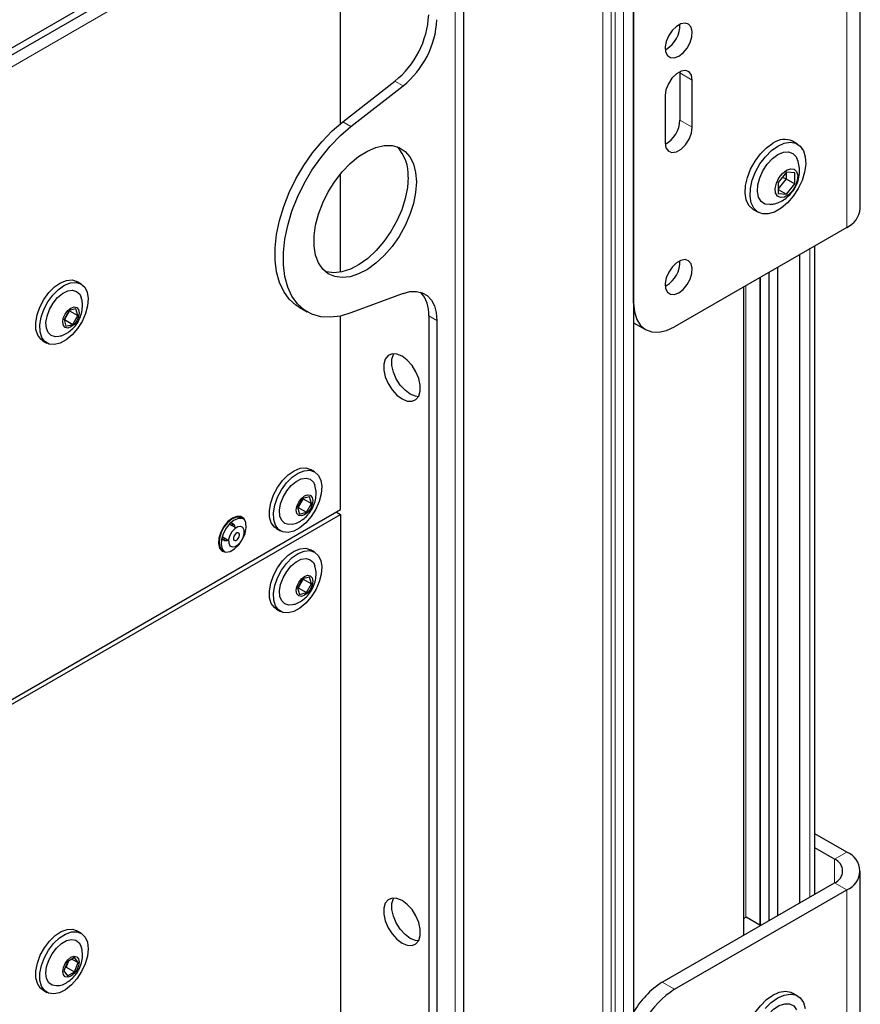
# Paper-space layout 'Blatt2' of a CAD drawing. Header units: millimetres. Extents: x 5 to 418, y 2 to 292.
# Tile 53 of 68: x 153 to 189, y 169 to 212. Entities that reach past the tile are written whole.
import ezdxf

# ---------------------------------------------------------------- set-up
doc = ezdxf.new("R2010")
doc.units = ezdxf.units.MM

psp = doc.layouts.new('Blatt2')

# ---------------------------------------------------------------- linework, layer by layer
at = {"color": 7, "linetype": 'Continuous', "lineweight": 25}
for p, q in [((189.492, 203.629), (189.492, 228.125)), ((179.714, 222.002), (179.714, 144.431)), ((172.39, 98.451), (172.39, 220.932)), ((179.714, 199.547), (179.714, 219.961)), ((138.101, 202.021), (166.367, 218.339)), ((138.101, 201.715), (166.367, 218.033)), ((167.074, 207.296), (167.074, 217.931)), ((181.128, 210.509), (181.077, 210.483)), ((181.709, 209.536), (181.712, 209.478)), ((181.712, 209.478), (181.712, 207.437)), ((167.168, 207.37), (169.414, 209.125)), ((182.242, 207.131), (182.242, 209.172)), ((167.521, 207.166), (169.768, 208.92)), ((181.075, 208.499), (181.075, 206.457)), ((186.786, 206.408), (186.574, 206.531)), ((186.308, 205.193), (185.954, 204.753)), ((186.294, 205.176), (186.294, 204.902)), ((186.661, 205.162), (186.308, 205.193)), ((186.661, 204.69), (186.661, 205.162)), ((167.074, 200.878), (167.074, 205.126)), ((186.294, 204.902), (185.954, 204.48)), ((185.954, 204.753), (185.954, 204.282)), ((186.294, 204.902), (186.12, 204.96)), ((186.294, 204.902), (186.661, 204.69)), ((185.954, 204.454), (186.308, 204.25)), ((186.308, 204.25), (186.661, 204.69)), ((185.954, 204.282), (186.308, 204.25)), ((184.874, 203.586), (185.087, 203.464)), ((188.906, 202.813), (181.482, 198.527)), ((187.535, 174.055), (187.535, 202.021)), ((186.873, 201.639), (186.873, 173.673)), ((185.919, 201.088), (185.919, 173.122)), ((155.879, 200.378), (155.703, 200.48)), ((185.165, 200.653), (185.165, 172.686)), ((185.565, 172.917), (185.565, 200.884)), ((181.128, 200.303), (181.077, 200.276)), ((184.469, 172.285), (184.469, 200.251)), ((169.768, 199.964), (167.521, 199.125)), ((155.362, 199.222), (155.147, 198.847)), ((155.385, 199.212), (155.169, 198.836)), ((155.385, 199.212), (155.358, 199.215)), ((155.658, 199.303), (155.362, 199.222)), ((155.381, 199.227), (155.385, 199.212)), ((155.385, 199.212), (155.739, 199.008)), ((155.739, 199.008), (155.658, 199.303)), ((165.282, 199.374), (165.635, 199.169)), ((155.147, 198.847), (155.227, 198.552)), ((155.169, 198.836), (155.151, 198.831)), ((155.169, 198.836), (155.153, 198.858)), ((155.169, 198.836), (155.523, 198.632)), ((155.523, 198.632), (155.739, 199.008)), ((167.074, 190.638), (167.074, 198.993)), ((170.875, 199.001), (170.875, 126.813)), ((171.229, 198.797), (171.229, 126.609)), ((155.227, 198.552), (155.523, 198.632)), ((179.714, 198.702), (180.232, 198.403)), ((154.228, 197.925), (154.405, 197.823)), ((165.956, 192.273), (165.779, 192.375)), ((165.735, 191.198), (165.439, 191.117)), ((165.815, 190.903), (165.735, 191.198)), ((165.439, 191.117), (165.223, 190.742)), ((165.223, 190.742), (165.303, 190.447)), ((165.245, 190.731), (165.227, 190.726)), ((165.245, 190.731), (165.229, 190.753)), ((165.461, 191.107), (165.245, 190.731)), ((165.245, 190.731), (165.599, 190.527)), ((165.461, 191.107), (165.435, 191.11)), ((165.457, 191.122), (165.461, 191.107)), ((165.461, 191.107), (165.815, 190.903)), ((165.599, 190.527), (165.815, 190.903)), ((138.012, 173.861), (167.074, 190.638)), ((138.012, 173.657), (167.074, 190.434)), ((165.303, 190.447), (165.599, 190.527)), ((166.898, 190.536), (167.074, 190.434)), ((167.074, 190.434), (167.074, 132.256)), ((162.555, 189.853), (162.275, 190.014)), ((162.904, 190.233), (162.816, 190.284)), ((161.963, 189.473), (162.242, 189.312)), ((164.304, 189.82), (164.481, 189.718)), ((161.999, 188.87), (162.088, 188.819)), ((165.956, 188.803), (165.779, 188.905)), ((165.439, 187.647), (165.223, 187.271)), ((165.461, 187.636), (165.245, 187.261)), ((165.461, 187.636), (165.435, 187.64)), ((165.735, 187.727), (165.439, 187.647)), ((165.457, 187.652), (165.461, 187.636)), ((165.461, 187.636), (165.815, 187.432)), ((165.599, 187.057), (165.815, 187.432)), ((165.815, 187.432), (165.735, 187.727)), ((165.223, 187.271), (165.303, 186.976)), ((165.245, 187.261), (165.227, 187.256)), ((165.245, 187.261), (165.229, 187.282)), ((165.245, 187.261), (165.599, 187.057)), ((165.303, 186.976), (165.599, 187.057)), ((164.304, 186.35), (164.481, 186.248)), ((188.906, 175.867), (187.535, 176.658)), ((188.376, 175.561), (187.535, 176.046)), ((189.492, 150.554), (189.492, 175.05)), ((180.951, 170.254), (188.376, 174.54)), ((181.482, 169.948), (188.906, 174.234)), ((184.575, 173.06), (184.469, 172.999)), ((185.165, 172.72), (184.575, 173.06)), ((155.879, 172.371), (155.703, 172.473)), ((155.595, 171.315), (155.289, 171.137)), ((155.484, 171.25), (155.749, 171.097)), ((155.749, 171.097), (155.595, 171.315)), ((155.289, 171.137), (155.136, 170.742)), ((155.243, 170.907), (155.188, 170.875)), ((155.243, 170.907), (155.211, 170.935)), ((155.344, 171.169), (155.243, 170.907)), ((155.243, 170.907), (155.596, 170.703)), ((155.596, 170.703), (155.749, 171.097)), ((155.136, 170.742), (155.29, 170.525)), ((155.29, 170.525), (155.596, 170.703)), ((154.228, 169.918), (154.405, 169.816)), ((186.786, 169.664), (186.574, 169.787))]:
    psp.add_line(p, q, dxfattribs=at)
at = {"color": 7, "linetype": 'Continuous', "lineweight": 18}
for p, q in [((188.906, 202.813), (188.906, 227.309)), ((178.388, 144.278), (178.388, 221.849)), ((178.742, 221.849), (178.742, 144.278)), ((178.918, 144.176), (178.918, 221.747)), ((179.272, 221.747), (179.272, 144.176)), ((172.024, 220.417), (172.024, 97.946)), ((167.074, 217.931), (139.161, 201.817)), ((182.242, 209.172), (181.712, 209.478)), ((169.768, 208.92), (169.414, 209.125)), ((167.168, 207.37), (167.521, 207.166)), ((182.242, 207.131), (181.712, 207.437)), ((187.315, 173.928), (187.315, 201.894)), ((185.194, 200.67), (185.194, 172.703)), ((184.558, 200.302), (184.558, 173.05)), ((171.229, 198.797), (170.875, 199.001)), ((188.376, 175.561), (188.906, 175.867)), ((188.376, 175.561), (188.376, 174.54)), ((188.376, 174.54), (188.906, 174.234)), ((188.906, 149.738), (188.906, 174.234)), ((180.951, 170.254), (181.482, 169.948))]:
    psp.add_line(p, q, dxfattribs=at)
at = {"color": 7, "linetype": 'Continuous', "lineweight": 25, "flags": 128}
for points in [[(181.659, 210.203), (181.848, 210.349), (182.017, 210.552), (182.147, 210.79), (182.224, 211.038), (182.24, 211.268), (182.193, 211.456), (182.088, 211.581), (181.936, 211.63), (181.755, 211.597), (181.563, 211.486), (181.381, 211.309), (181.229, 211.085), (181.124, 210.839), (181.077, 210.597), (181.093, 210.385), (181.17, 210.226), (181.3, 210.138), (181.469, 210.13), (181.659, 210.203)], [(182.242, 209.172), (182.207, 209.382), (182.105, 209.526), (181.95, 209.587), (181.76, 209.557), (181.557, 209.44), (181.367, 209.25), (181.212, 209.01), (181.11, 208.749), (181.075, 208.499)], [(165.282, 199.374), (165.15, 199.458), (164.86, 199.718), (164.622, 200.048), (164.44, 200.442), (164.316, 200.894), (164.254, 201.396), (164.254, 201.939), (164.316, 202.512), (164.44, 203.107), (164.622, 203.712), (164.86, 204.317), (165.15, 204.912), (165.487, 205.484), (165.863, 206.026), (166.274, 206.526), (166.711, 206.977), (167.168, 207.37)], [(167.521, 199.125), (167.065, 198.991), (166.628, 198.936), (166.217, 198.963), (165.84, 199.069), (165.504, 199.254), (165.214, 199.513), (164.976, 199.843), (164.793, 200.238), (164.67, 200.69), (164.607, 201.192), (164.607, 201.734), (164.67, 202.308), (164.793, 202.903), (164.976, 203.508), (165.214, 204.113), (165.504, 204.707), (165.84, 205.28), (166.217, 205.822), (166.628, 206.322), (167.065, 206.773), (167.521, 207.166)], [(181.075, 206.457), (181.11, 206.247), (181.212, 206.103), (181.367, 206.042), (181.557, 206.072), (181.76, 206.189), (181.95, 206.379), (182.105, 206.619), (182.207, 206.88), (182.242, 207.131)], [(184.874, 203.586), (184.85, 203.601), (184.683, 203.764), (184.573, 203.996), (184.524, 204.285), (184.541, 204.616), (184.621, 204.971), (184.76, 205.331), (184.952, 205.676), (185.185, 205.988), (185.447, 206.249), (185.724, 206.447)], [(185.937, 206.324), (186.214, 206.447), (186.476, 206.488), (186.709, 206.446), (186.901, 206.322), (187.04, 206.123), (187.12, 205.861), (187.137, 205.548), (187.088, 205.203), (186.978, 204.843), (186.811, 204.488), (186.597, 204.158), (186.348, 203.869), (186.076, 203.638), (185.797, 203.477), (185.525, 203.394), (185.276, 203.395), (185.062, 203.479), (184.895, 203.641), (184.785, 203.873), (184.736, 204.163), (184.753, 204.494), (184.833, 204.849), (184.972, 205.208), (185.164, 205.553), (185.397, 205.865), (185.659, 206.127), (185.937, 206.324)], [(170.345, 204.775), (170.313, 204.326), (170.219, 203.852), (170.064, 203.369), (169.854, 202.889), (169.595, 202.427), (169.294, 201.996), (168.959, 201.608), (168.601, 201.274), (168.229, 201.004), (167.854, 200.807), (167.488, 200.686), (167.14, 200.647), (166.821, 200.69), (166.54, 200.813), (166.304, 201.014), (166.122, 201.286), (165.997, 201.622), (165.933, 202.012), (165.933, 202.445), (165.997, 202.908), (166.122, 203.388), (166.304, 203.872), (166.54, 204.344), (166.821, 204.793), (167.14, 205.204), (167.488, 205.566), (167.854, 205.869), (168.229, 206.103), (168.601, 206.263), (168.959, 206.343), (169.294, 206.341), (169.595, 206.258), (169.854, 206.095), (170.064, 205.858), (170.219, 205.552), (170.313, 205.188), (170.345, 204.775)], [(185.937, 205.957), (186.175, 206.057), (186.396, 206.073), (186.582, 206.006), (186.721, 205.859), (186.757, 205.79)], [(185.613, 203.8), (185.584, 203.797), (185.379, 203.822), (185.214, 203.931), (185.104, 204.114), (185.055, 204.357), (185.071, 204.644), (185.152, 204.953), (185.291, 205.26), (185.477, 205.543), (185.698, 205.781), (185.937, 205.957)], [(186.308, 205.283), (186.483, 205.347), (186.635, 205.326), (186.743, 205.223), (186.792, 205.053), (186.775, 204.838), (186.696, 204.607), (186.564, 204.392), (186.397, 204.222), (186.218, 204.118), (186.052, 204.097), (185.92, 204.16), (185.84, 204.298), (185.824, 204.494), (185.873, 204.721), (185.98, 204.948), (186.132, 205.144), (186.308, 205.283)], [(169.991, 204.979), (169.959, 204.53), (169.865, 204.056), (169.711, 203.573), (169.501, 203.093), (169.241, 202.631), (168.94, 202.2), (168.605, 201.812), (168.247, 201.478), (167.875, 201.209), (167.501, 201.011), (167.135, 200.89), (166.787, 200.851), (166.468, 200.894), (166.406, 200.913)], [(181.659, 199.996), (181.848, 200.142), (182.017, 200.345), (182.147, 200.584), (182.224, 200.831), (182.24, 201.061), (182.193, 201.249), (182.088, 201.374), (181.936, 201.423), (181.755, 201.39), (181.563, 201.279), (181.381, 201.102), (181.229, 200.879), (181.124, 200.632), (181.077, 200.39), (181.093, 200.178), (181.17, 200.02), (181.3, 199.932), (181.469, 199.924), (181.659, 199.996)], [(154.228, 197.925), (154.143, 197.987), (154.009, 198.169), (153.936, 198.416), (153.927, 198.713), (153.983, 199.04), (154.101, 199.378), (154.273, 199.704), (154.489, 199.999), (154.735, 200.244), (154.995, 200.424), (155.253, 200.527), (155.493, 200.546), (155.7, 200.482)], [(155.877, 200.379), (156.038, 200.234), (156.143, 200.018), (156.184, 199.744), (156.161, 199.43), (156.073, 199.095), (155.927, 198.76), (155.731, 198.447), (155.498, 198.175), (155.243, 197.961), (154.982, 197.818), (154.731, 197.757), (154.505, 197.779), (154.32, 197.885), (154.186, 198.067), (154.112, 198.314), (154.103, 198.611), (154.16, 198.938), (154.278, 199.276), (154.45, 199.602), (154.666, 199.897), (154.911, 200.142), (155.172, 200.322), (155.43, 200.425), (155.67, 200.444), (155.877, 200.379)], [(154.917, 198.111), (154.771, 198.097), (154.594, 198.147), (154.461, 198.274), (154.383, 198.469), (154.366, 198.714), (154.412, 198.991), (154.518, 199.276), (154.674, 199.548), (154.868, 199.783), (155.084, 199.963), (155.305, 200.073), (155.513, 200.104), (155.69, 200.054), (155.69, 200.054)], [(155.69, 200.054), (155.824, 199.927), (155.886, 199.794)], [(169.768, 199.964), (170.066, 200.044), (170.345, 200.055), (170.597, 199.996), (170.815, 199.87), (170.992, 199.681), (171.122, 199.434), (171.202, 199.136), (171.229, 198.797)], [(155.692, 199.361), (155.769, 199.273), (155.796, 199.133), (155.77, 198.961), (155.693, 198.784), (155.579, 198.629), (155.444, 198.52), (155.308, 198.472), (155.193, 198.494), (155.116, 198.582), (155.089, 198.722), (155.115, 198.894), (155.192, 199.07), (155.306, 199.225), (155.441, 199.335), (155.577, 199.382), (155.692, 199.361)], [(179.714, 199.547), (179.748, 199.169), (179.849, 198.844), (180.012, 198.585), (180.232, 198.403), (180.5, 198.304), (180.805, 198.292), (181.137, 198.367), (181.482, 198.527)], [(169.726, 197.252), (169.502, 197.345), (169.296, 197.355), (169.125, 197.282), (169.002, 197.133), (168.939, 196.919), (168.939, 196.658), (169.002, 196.37), (169.125, 196.079), (169.296, 195.809), (169.502, 195.582), (169.726, 195.415), (169.95, 195.323), (170.156, 195.313), (170.327, 195.385), (170.45, 195.534), (170.514, 195.749), (170.514, 196.01), (170.45, 196.298), (170.327, 196.588), (170.156, 196.858), (169.95, 197.086), (169.726, 197.252)], [(170.08, 195.619), (169.856, 195.786), (169.65, 196.013), (169.478, 196.283), (169.356, 196.574), (169.292, 196.862), (169.292, 197.123), (169.356, 197.337), (169.369, 197.361)], [(170.437, 195.511), (170.304, 195.527), (170.08, 195.619)], [(164.304, 189.82), (164.219, 189.882), (164.086, 190.064), (164.012, 190.311), (164.003, 190.608), (164.059, 190.935), (164.177, 191.273), (164.349, 191.599), (164.565, 191.894), (164.811, 192.139), (165.071, 192.319), (165.329, 192.421), (165.57, 192.441), (165.777, 192.376)], [(165.953, 192.274), (166.114, 192.129), (166.219, 191.913), (166.261, 191.639), (166.237, 191.325), (166.149, 190.99), (166.003, 190.655), (165.807, 190.342), (165.575, 190.069), (165.32, 189.855), (165.058, 189.713), (164.807, 189.651), (164.582, 189.674), (164.396, 189.78), (164.262, 189.962), (164.189, 190.209), (164.18, 190.506), (164.236, 190.833), (164.354, 191.17), (164.526, 191.497), (164.742, 191.792), (164.988, 192.037), (165.248, 192.217), (165.506, 192.319), (165.746, 192.339), (165.953, 192.274)], [(164.994, 190.006), (164.848, 189.992), (164.67, 190.042), (164.537, 190.169), (164.459, 190.364), (164.442, 190.609), (164.489, 190.886), (164.594, 191.171), (164.75, 191.443), (164.944, 191.678), (165.16, 191.858), (165.381, 191.968), (165.589, 191.999), (165.767, 191.949), (165.767, 191.949)], [(165.767, 191.949), (165.9, 191.822), (165.962, 191.688)], [(165.768, 191.256), (165.845, 191.168), (165.872, 191.028), (165.846, 190.856), (165.77, 190.679), (165.655, 190.524), (165.52, 190.415), (165.385, 190.367), (165.27, 190.389), (165.193, 190.476), (165.165, 190.617), (165.192, 190.788), (165.268, 190.965), (165.382, 191.12), (165.518, 191.23), (165.653, 191.277), (165.768, 191.256)], [(162.408, 190.271), (162.212, 190.121), (162.038, 189.912), (161.904, 189.666), (161.825, 189.411), (161.809, 189.174), (161.857, 188.981), (161.965, 188.852), (162.121, 188.802), (162.309, 188.835), (162.506, 188.95), (162.694, 189.132), (162.85, 189.362), (162.958, 189.616), (163.007, 189.866), (162.99, 190.084), (162.911, 190.247), (162.777, 190.338), (162.603, 190.346), (162.408, 190.271)], [(162.816, 190.284), (162.754, 190.31), (162.585, 190.314), (162.397, 190.237), (162.21, 190.09), (162.045, 189.886), (161.919, 189.649)], [(162.904, 190.233), (162.842, 190.259), (162.673, 190.263), (162.485, 190.186), (162.299, 190.039), (162.133, 189.835), (162.007, 189.598)], [(162.294, 189.518), (162.246, 189.346), (162.25, 189.193), (162.304, 189.084), (162.402, 189.034), (162.527, 189.051), (162.661, 189.133), (162.783, 189.267), (162.875, 189.432), (162.923, 189.604), (162.919, 189.757), (162.864, 189.866), (162.767, 189.916), (162.642, 189.899), (162.508, 189.817), (162.386, 189.684), (162.294, 189.518)], [(162.433, 189.923), (162.412, 190.015), (162.387, 190.055)], [(162.39, 190.051), (162.412, 190.015), (162.433, 189.923)], [(161.919, 189.649), (161.846, 189.405), (161.833, 189.179), (161.883, 188.996), (161.99, 188.876), (161.999, 188.87)], [(162.007, 189.598), (161.934, 189.354), (161.922, 189.128), (161.972, 188.945), (162.078, 188.825), (162.088, 188.819)], [(162.472, 189.492), (162.454, 189.425), (162.455, 189.366), (162.476, 189.324), (162.514, 189.305), (162.562, 189.311), (162.614, 189.343), (162.661, 189.395), (162.697, 189.459), (162.715, 189.525), (162.714, 189.584), (162.692, 189.626), (162.655, 189.645), (162.606, 189.639), (162.555, 189.607), (162.508, 189.556), (162.472, 189.492)], [(161.984, 189.356), (162.031, 189.355), (162.121, 189.382)], [(162.121, 189.382), (162.031, 189.355), (161.984, 189.356)], [(164.304, 186.35), (164.219, 186.412), (164.086, 186.594), (164.012, 186.841), (164.003, 187.137), (164.059, 187.465), (164.177, 187.802), (164.349, 188.129), (164.565, 188.424), (164.811, 188.669), (165.071, 188.848), (165.329, 188.951), (165.57, 188.971), (165.777, 188.906)], [(165.953, 188.804), (166.114, 188.659), (166.219, 188.443), (166.261, 188.169), (166.237, 187.854), (166.149, 187.519), (166.003, 187.185), (165.807, 186.871), (165.575, 186.599), (165.32, 186.385), (165.058, 186.243), (164.807, 186.181), (164.582, 186.204), (164.396, 186.31), (164.262, 186.492), (164.189, 186.739), (164.18, 187.035), (164.236, 187.363), (164.354, 187.7), (164.526, 188.027), (164.742, 188.322), (164.988, 188.567), (165.248, 188.746), (165.506, 188.849), (165.746, 188.869), (165.953, 188.804)], [(164.994, 186.536), (164.848, 186.522), (164.67, 186.572), (164.537, 186.699), (164.459, 186.893), (164.442, 187.139), (164.489, 187.415), (164.594, 187.701), (164.75, 187.973), (164.944, 188.208), (165.16, 188.388), (165.381, 188.498), (165.589, 188.529), (165.767, 188.479), (165.767, 188.479)], [(165.767, 188.479), (165.9, 188.352), (165.962, 188.218)], [(165.768, 187.785), (165.845, 187.698), (165.872, 187.557), (165.846, 187.386), (165.77, 187.209), (165.655, 187.054), (165.52, 186.944), (165.385, 186.897), (165.27, 186.918), (165.193, 187.006), (165.165, 187.146), (165.192, 187.318), (165.268, 187.495), (165.382, 187.65), (165.518, 187.76), (165.653, 187.807), (165.768, 187.785)], [(169.726, 173.777), (169.502, 173.869), (169.296, 173.879), (169.125, 173.807), (169.002, 173.658), (168.939, 173.444), (168.939, 173.182), (169.002, 172.894), (169.125, 172.604), (169.296, 172.334), (169.502, 172.106), (169.726, 171.94), (169.95, 171.848), (170.156, 171.837), (170.327, 171.91), (170.45, 172.059), (170.514, 172.273), (170.514, 172.534), (170.45, 172.822), (170.327, 173.113), (170.156, 173.383), (169.95, 173.61), (169.726, 173.777)], [(170.08, 172.144), (169.856, 172.31), (169.65, 172.538), (169.478, 172.808), (169.356, 173.099), (169.292, 173.386), (169.292, 173.648), (169.356, 173.862), (169.369, 173.885)], [(154.228, 169.918), (154.123, 169.999), (153.996, 170.191), (153.931, 170.445), (153.93, 170.747), (153.995, 171.076), (154.12, 171.414), (154.299, 171.737), (154.519, 172.027), (154.768, 172.264), (155.029, 172.434), (155.286, 172.527), (155.522, 172.535), (155.703, 172.473)], [(156.185, 171.698), (156.153, 171.38), (156.057, 171.043), (155.904, 170.71), (155.703, 170.401), (155.466, 170.136), (155.21, 169.931), (154.949, 169.798), (154.7, 169.747), (154.479, 169.781), (154.299, 169.897), (154.173, 170.089), (154.108, 170.343), (154.107, 170.645), (154.172, 170.974), (154.297, 171.312), (154.476, 171.635), (154.696, 171.925), (154.945, 172.162), (155.206, 172.332), (155.462, 172.425), (155.699, 172.433), (155.901, 172.358), (156.055, 172.203), (156.152, 171.978), (156.185, 171.698)], [(154.915, 170.103), (154.82, 170.09), (154.634, 170.12), (154.488, 170.229), (154.396, 170.408), (154.364, 170.643), (154.395, 170.914), (154.487, 171.199), (154.632, 171.476), (154.818, 171.722), (155.03, 171.917), (155.251, 172.046), (155.464, 172.097), (155.65, 172.067), (155.796, 171.958), (155.884, 171.79)], [(170.437, 172.035), (170.304, 172.052), (170.08, 172.144)], [(155.796, 171.125), (155.769, 170.953), (155.693, 170.776), (155.578, 170.622), (155.443, 170.512), (155.308, 170.465), (155.193, 170.487), (155.116, 170.575), (155.089, 170.715), (155.116, 170.887), (155.192, 171.063), (155.307, 171.218), (155.442, 171.328), (155.577, 171.375), (155.692, 171.353), (155.769, 171.265), (155.796, 171.125)], [(184.874, 166.842), (184.853, 166.855), (184.686, 167.016), (184.574, 167.247), (184.525, 167.535), (184.54, 167.866), (184.619, 168.22), (184.757, 168.58), (184.948, 168.926), (185.18, 169.238), (185.442, 169.501), (185.719, 169.699), (185.997, 169.823), (186.259, 169.866), (186.493, 169.825), (186.574, 169.787)], [(185.393, 169.116), (185.654, 169.378), (185.931, 169.577), (186.209, 169.701), (186.472, 169.744), (186.705, 169.703), (186.898, 169.58), (187.038, 169.383)], [(185.61, 167.055), (185.531, 167.051), (185.334, 167.097), (185.182, 167.224), (185.086, 167.424), (185.053, 167.68), (185.085, 167.974), (185.181, 168.284), (185.332, 168.588), (185.529, 168.862), (185.755, 169.086), (185.995, 169.244), (186.231, 169.324), (186.445, 169.32), (186.621, 169.233), (186.747, 169.068), (186.747, 169.068)], [(187.038, 169.383), (187.119, 169.121)]]:
    psp.add_lwpolyline(points, dxfattribs=at)
at = {"color": 7, "linetype": 'Continuous', "lineweight": 25}
for centre, radius, start, end in [((166.97, 212.176), 3.91, 308.6908, 357.0927), ((167.324, 211.972), 3.91, 308.6908, 357.0927), ((180.506, 211.54), 1.204, 301.1254, 1.7661), ((180.484, 207.475), 1.228, 298.8858, 358.228), ((186.22, 205.78), 0.83, 64.6942, 126.6162), ((168.294, 205.101), 1.701, 355.8922, 44.3623), ((188.491, 203.729), 1.006, 294.3747, 354.3052), ((180.506, 201.333), 1.204, 301.1254, 1.7661), ((169.504, 199.098), 1.375, 355.9732, 42.2436), ((162.352, 189.888), 0.168, 354.9867, 104.1665), ((162.111, 189.47), 0.168, 195.8382, 305.0193), ((188.597, 175.05), 0.873, 290.7834, 69.2166), ((188.182, 175.05), 0.546, 290.7834, 69.2166), ((182.893, 167.163), 3.65, 122.1272, 151.122), ((183.552, 166.711), 3.842, 122.6055, 177.3945)]:
    psp.add_arc(centre, radius, start, end, dxfattribs=at)
for points, knots in [([(185.618, 203.806), (185.682, 203.814), (185.835, 203.834), (186.064, 203.927), (186.298, 204.073), (186.507, 204.271), (186.689, 204.526), (186.816, 204.822), (186.876, 205.137), (186.863, 205.44), (186.819, 205.66), (186.762, 205.767), (186.752, 205.786)], [0, 0, 0, 0, 0.072743, 0.17546, 0.27841, 0.38537, 0.501175, 0.631401, 0.74912, 0.862666, 0.975312, 1, 1, 1, 1]), ([(154.923, 198.12), (154.96, 198.126), (155.08, 198.149), (155.27, 198.244), (155.485, 198.399), (155.677, 198.613), (155.829, 198.873), (155.925, 199.163), (155.948, 199.453), (155.932, 199.666), (155.889, 199.769), (155.882, 199.787)], [0, 0, 0, 0, 0.052598, 0.170449, 0.292359, 0.423226, 0.566321, 0.707806, 0.843146, 0.972511, 1, 1, 1, 1]), ([(165, 190.014), (165.037, 190.021), (165.157, 190.044), (165.346, 190.139), (165.561, 190.294), (165.753, 190.508), (165.906, 190.768), (166.001, 191.058), (166.025, 191.348), (166.008, 191.56), (165.966, 191.664), (165.958, 191.682)], [0, 0, 0, 0, 0.052598, 0.170449, 0.292359, 0.423226, 0.566321, 0.707806, 0.843146, 0.972511, 1, 1, 1, 1]), ([(165, 186.544), (165.037, 186.551), (165.157, 186.573), (165.346, 186.668), (165.561, 186.824), (165.753, 187.037), (165.906, 187.298), (166.001, 187.588), (166.025, 187.877), (166.008, 188.09), (165.966, 188.194), (165.958, 188.212)], [0, 0, 0, 0, 0.052598, 0.170449, 0.292359, 0.423226, 0.566321, 0.707806, 0.843146, 0.972511, 1, 1, 1, 1]), ([(155.941, 171.426), (155.939, 171.522), (155.935, 171.646), (155.889, 171.76), (155.879, 171.785)], [0, 0, 0, 0, 0.776781, 1, 1, 1, 1]), ([(154.92, 170.108), (154.931, 170.109), (155.026, 170.121), (155.194, 170.197), (155.416, 170.333), (155.616, 170.529), (155.788, 170.78), (155.904, 171.07), (155.94, 171.294), (155.941, 171.409), (155.941, 171.426)], [0, 0, 0, 0, 0.0188564, 0.1598753, 0.3038367, 0.4566705, 0.6232, 0.8060925, 0.9723745, 1, 1, 1, 1])]:
    psp.add_open_spline(points, degree=3, knots=knots, dxfattribs=at)

doc.saveas('drawing.dxf')
